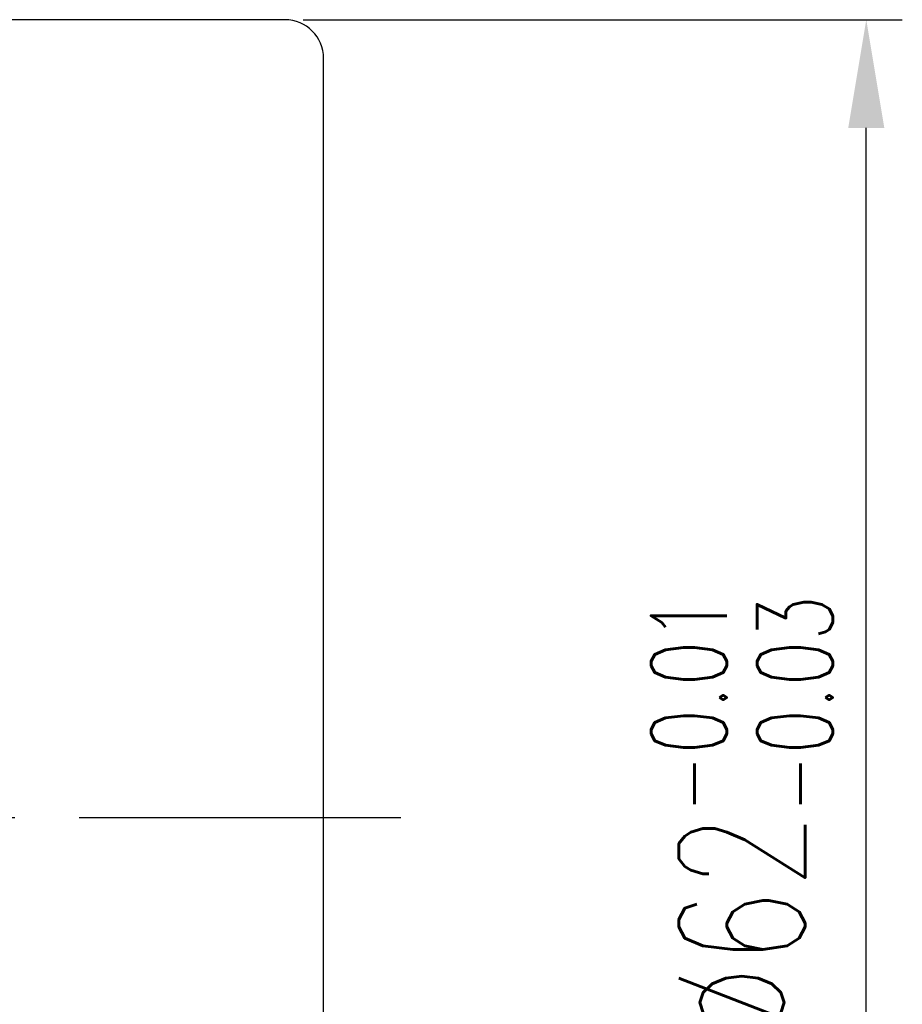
# Model space of a CAD drawing. Extents: x -262 to 1079, y 53 to 210.
# Tile 50 of 50: x 1045 to 1079, y 129 to 167. Entities that reach past the tile are written whole.
import ezdxf

# ---------------------------------------------------------------- set-up
doc = ezdxf.new("R2010")
doc.units = 0
doc.header["$MEASUREMENT"] = 0
doc.header["$PDMODE"] = 1
doc.linetypes.add('CENTER', pattern=[2, 1.25, -0.25, 0.25, -0.25])
doc.layers.get('DEFPOINTS').update_dxf_attribs({"linetype": 'CONTINUOUS'})
for name, color, linetype in [('CL', 1, 'CENTER'), ('DIM', 4, 'CONTINUOUS'), ('OUT', 3, 'CONTINUOUS')]:
    doc.layers.add(name, color=color, linetype=linetype)
doc.styles.add('CHN', font='SIMPLEX.shx', dxfattribs={"width": 0.7, "bigfont": 'CHINESET.shx'})
doc.dimstyles.get("Standard").update_dxf_attribs({"dimscale": 1.2, "dimtxt": 4, "dimasz": 3, "dimexe": 1, "dimexo": 0.5, "dimgap": 1, "dimtad": 1, "dimdsep": 46, "dimtxsty": 'CHN', "dimcen": 0.09, "dimclrd": 256, "dimclre": 256, "dimclrt": 256, "dimadec": 0, "dimazin": 0, "dimtp": 1, "dimtm": 1, "dimtfac": 0.6, "dimtix": 1, "dimtmove": 2, "dimatfit": 3, "dimfxl": 1, "dimtvp": 0.85, "dimtolj": 1, "dimarcsym": 0})

# ---------------------------------------------------------------- blocks, each defined once
blk = doc.blocks.new('*D6')
at = {"layer": 'DEFPOINTS', "color": 0, "transparency": 16777216}
for p in [(1055.119, 167.158), (1077.7, 167.158), (1055.119, 105.158)]:
    blk.add_point(p, dxfattribs=at)
at = {"layer": 'DIM', "color": 0, "lineweight": -2, "transparency": 16777216}
for p, q in [((1055.819, 167.158), (1079.1, 167.158)), ((1077.7, 109.358), (1077.7, 162.958)), ((1055.819, 105.158), (1079.1, 105.158))]:
    blk.add_line(p, q, dxfattribs=at)
at = {"layer": 'DIM', "color": 0, "transparency": 16777216}
for points in [[(1077, 162.958), (1078.4, 162.958), (1077.7, 167.158)], [(1077, 109.358), (1078.4, 109.358), (1077.7, 105.158)]]:
    blk.add_solid(points, dxfattribs=at)
at = {"layer": 'DIM', "color": 0, "transparency": 16777216, "insert": (1072.87, 136.158), "char_height": 4.9, "attachment_point": 5, "rotation": 90, "style": 'CHN'}
blk.add_mtext('\\A1;%%C62{\\H2.94;\\S-0.01^ -0.03;}', dxfattribs=at)

msp = doc.modelspace()

# ---------------------------------------------------------------- linework, layer by layer
at = {"layer": 'CL', "color": 7, "ltscale": 10}
msp.add_line((1059.6188, 136.1578), (962.3661, 136.1578), dxfattribs=at)
at = {"layer": 'OUT', "color": 7, "ltscale": 5}
for p, q in [((1055.1188, 167.1578), (986.6188, 167.1578)), ((1056.6188, 106.6578), (1056.6188, 165.6578))]:
    msp.add_line(p, q, dxfattribs=at)
msp.add_arc((1055.1188, 165.6578), 1.5, 0, 90, dxfattribs=at)

# ---------------------------------------------------------------- dimensions: what is measured, and where the dimension line sits
at = {"layer": 'DIM', "color": 0}
dim = msp.add_linear_dim(base=(1077.6995, 167.1578), p1=(1055.1188, 105.1578), p2=(1055.1188, 167.1578), angle=90, text='%%C<>', dimstyle='STANDARD', override={"dimscale": 1.4, "dimtxt": 3.5, "dimgap": 1, "dimtad": 1, "dimtxsty": 'CHN', "dimclrd": 0, "dimclre": 0, "dimclrt": 0, "dimtol": 1, "dimtp": -0.01, "dimtm": 0.03, "dimtmove": 0}, dxfattribs=at)
dim.commit()
dim.dimension.update_dxf_attribs({"geometry": '*D6', "text_midpoint": (1072.8695, 136.1578)})

doc.saveas('drawing.dxf')
